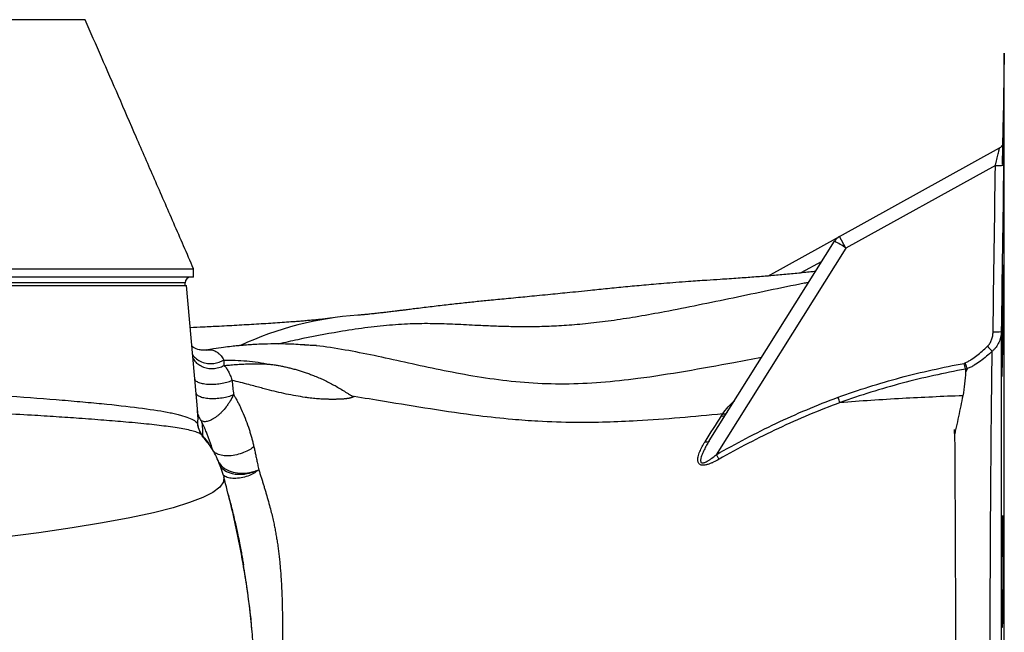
# Model space of a CAD drawing. Header units: millimetres. Extents: x 12 to 1901, y 10 to 2070.
# Tile 7 of 18: x 712 to 1063, y 427 to 646. Entities that reach past the tile are written whole.
import ezdxf

# ---------------------------------------------------------------- set-up
doc = ezdxf.new("R2010")
doc.units = ezdxf.units.MM

msp = doc.modelspace()

# ---------------------------------------------------------------- linework, layer by layer
at = {"color": 7, "linetype": 'Continuous', "lineweight": 25}
for p, q in [((1063.21, 634.21), (1062.64, 601.47)), ((1063.03, 602.87), (1063.05, 602.88)), ((1004.39, 568.7), (1061.5, 600.3)), ((1060.05, 594.08), (1006.69, 564.55)), ((957.88, 495.67), (1002.58, 566.98)), ((978.83, 554.55), (1004.39, 568.7)), ((1006.69, 564.55), (1004.39, 568.7)), ((1006.69, 564.55), (960.39, 490.69)), ((773.76, 554.16), (773.76, 557.16)), ((773.76, 554.16), (178.76, 554.16)), ((770.76, 551.16), (770.76, 552.16)), ((284.7, 551.16), (771.26, 551.16)), ((775.23, 505.8), (771.26, 551.16)), ((1050.02, 521.44), (1049.4, 520.14)), ((776.88, 497.56), (775.96, 499.25)), ((776.91, 497.47), (776.8, 497.56))]:
    msp.add_line(p, q, dxfattribs=at)
at = {"color": 8, "linetype": 'Continuous', "lineweight": 25}
for p, q in [((1063.21, 397.16), (1063.21, 634.21)), ((1063.01, 602.62), (1063.03, 602.87)), ((998.07, 559.79), (990.56, 555.63)), ((770.76, 552.16), (181.76, 552.16))]:
    msp.add_line(p, q, dxfattribs=at)
at = {"color": 7, "linetype": 'Continuous', "lineweight": 25, "flags": 128}
for points in [[(776.91, 497.62), (776.9, 497.61), (776.89, 497.6), (776.88, 497.59), (776.88, 497.58), (776.88, 497.57), (776.87, 497.57), (776.87, 497.56), (776.88, 497.56)], [(961.35, 489.04), (961.25, 489.22), (961.14, 489.4), (961.02, 489.6), (960.9, 489.8), (960.78, 490.02), (960.65, 490.24), (960.52, 490.46), (960.39, 490.69)]]:
    msp.add_lwpolyline(points, dxfattribs=at)
at = {"color": 8, "linetype": 'Continuous', "lineweight": 25, "flags": 128}
msp.add_lwpolyline([(784.48, 482.96), (784.55, 482.82), (784.4, 480.94), (783.11, 479.08), (780.66, 477.23), (777.07, 475.39), (772.34, 473.56), (766.46, 471.75), (759.46, 469.96), (750.95, 468.12), (741.26, 466.3), (730.43, 464.51), (718.48, 462.76), (705.46, 461.04)], dxfattribs=at)
at = {"color": 7, "linetype": 'Continuous', "lineweight": 25}
for centre, radius, start, end in [((1060.05, 602.92), 3, 298.9568, 322.993), ((1060.03, 602.91), 3, 298.9568, 321.0054), ((1061, 610.42), 16.37, 266.6605, 276.9129), ((1006.81, 564.33), 5, 118.9568, 147.9229), ((981.1, 525.9), 46.36, 56.4938, 62.3952), ((772.76, 552.16), 2, 90, 180), ((840.94, 420.67), 120.18, 94.0834, 114.8244), ((1060.12, 551), 16.45, 266.7839, 276.9851), ((1148.54, 616.99), 126.56, 223.7825, 224.8862), ((962.58, 506.02), 1.53, 256.0979, 319.9568), ((777.43, 497.61), 0.466, 188.6076, 220.2237), ((956.87, 496.66), 1.41, 249.3553, 315.5505)]:
    msp.add_arc(centre, radius, start, end, dxfattribs=at)
at = {"color": 8, "linetype": 'Continuous', "lineweight": 25}
for centre, start, end in [((1060.03, 602.91), 321.0056, 359.0937), ((1060.05, 602.92), 322.9932, 359.0979)]:
    msp.add_arc(centre, 3, start, end, dxfattribs=at)
at = {"color": 7, "linetype": 'Continuous', "lineweight": 25}
for points, knots in [([(735, 646.16), (735.01, 646.16), (735.03, 646.16), (734.55, 646.16), (734.3, 646.16), (733.96, 646.16), (734.08, 646.16), (733.59, 646.16), (732.75, 646.16), (731.43, 646.16), (729.61, 646.16), (727.38, 646.16), (718.52, 646.16), (680.78, 646.16), (622.1, 646.16), (558.67, 646.16), (518.97, 646.16), (499.09, 646.16), (489.83, 646.16), (485.58, 646.16), (482.63, 646.16), (479.08, 646.16), (475.12, 646.16), (471.95, 646.16), (469.06, 646.16), (465.71, 646.16), (459.88, 646.16), (428.99, 646.16), (380.09, 646.16), (315, 646.16), (269.89, 646.16), (242.09, 646.16), (232.74, 646.16), (228, 646.16), (224.85, 646.16), (222.49, 646.16), (220.76, 646.16), (219.5, 646.16), (218.73, 646.16), (218.57, 646.16), (218.54, 646.16), (218.4, 646.16), (217.88, 646.16), (217.38, 646.16), (217.5, 646.16), (217.52, 646.16)], [0, 0, 0, 0, 0.053383, 0.115576, 0.139744, 0.151828, 0.157871, 0.160931, 0.164059, 0.16754, 0.171122, 0.174603, 0.178185, 0.206886, 0.321692, 0.40976, 0.453793, 0.475814, 0.486826, 0.489579, 0.492336, 0.498021, 0.501787, 0.505681, 0.508817, 0.512022, 0.518499, 0.531457, 0.631534, 0.708594, 0.785659, 0.808671, 0.81795, 0.822589, 0.827247, 0.83073, 0.834314, 0.837798, 0.841382, 0.844862, 0.848365, 0.855372, 0.869388, 0.980363, 1, 1, 1, 1]), ([(773.76, 557.16), (771.4, 562.58), (766.79, 573.19), (759.94, 588.91), (753.35, 604.06), (747.03, 618.63), (740.94, 632.64), (737, 641.7), (735.07, 646.16)], [0, 0, 0, 0, 0.183897, 0.360185, 0.529348, 0.691952, 0.848621, 1, 1, 1, 1]), ([(1062.56, 594.46), (1062.57, 594.58), (1062.59, 595.82), (1062.63, 598.06), (1062.68, 601.08), (1062.74, 603.77), (1062.78, 606.1), (1062.83, 607.96), (1062.86, 609.34), (1062.89, 610.17), (1062.9, 610.44), (1062.91, 610.14), (1062.91, 609.28), (1062.91, 607.88), (1062.89, 605.97), (1062.87, 603.96), (1062.85, 602.46), (1062.84, 601.88)], [0, 0, 0, 0, 0.007917, 0.080742, 0.153566, 0.22639, 0.299214, 0.372031, 0.444848, 0.517656, 0.590463, 0.663262, 0.736061, 0.808856, 0.88165, 0.954446, 1, 1, 1, 1]), ([(1063.01, 602.58), (1063.01, 602.6), (1063.01, 602.66), (1063.01, 602.66), (1063, 602.56), (1062.99, 602.43), (1062.93, 602.11), (1062.76, 601.58), (1062.49, 601.22), (1062.36, 601.03)], [0, 0, 0, 0, 0.103331, 0.307683, 0.378392, 0.439524, 0.523343, 0.758876, 1, 1, 1, 1]), ([(1062.83, 601.2), (1062.83, 601.09), (1062.82, 600.09), (1062.79, 597.87), (1062.75, 595.57), (1062.73, 594.26), (1062.73, 594.07)], [0, 0, 0, 0, 0.05348, 0.488832, 0.924185, 1, 1, 1, 1]), ([(1063.05, 601.29), (1063.05, 600.71), (1063.04, 599.48), (1063.01, 596.96), (1062.99, 595.09), (1062.97, 594.17)], [0, 0, 0, 0, 0.309755, 0.659494, 1, 1, 1, 1]), ([(1060.05, 594.08), (1060.14, 594.44), (1060.22, 594.8), (1060.39, 595.52), (1060.48, 595.87), (1060.64, 596.56), (1060.72, 596.9), (1060.88, 597.56), (1060.95, 597.88), (1061.09, 598.48), (1061.16, 598.76), (1061.25, 599.14), (1061.28, 599.26), (1061.33, 599.49), (1061.35, 599.6), (1061.4, 599.79), (1061.41, 599.87), (1061.45, 600.03), (1061.46, 600.09), (1061.48, 600.2), (1061.49, 600.23), (1061.5, 600.29), (1061.5, 600.3), (1061.5, 600.3)], [0, 0, 0, 0, 0.125, 0.125, 0.25, 0.25, 0.375, 0.375, 0.5, 0.5, 0.625, 0.625, 0.6875, 0.6875, 0.75, 0.75, 0.8125, 0.8125, 0.875, 0.875, 0.9375, 0.9375, 1, 1, 1, 1]), ([(1062.83, 594.09), (1062.84, 594.77), (1062.86, 596.13), (1062.9, 598), (1062.93, 599.55), (1062.95, 600.62), (1062.96, 600.96), (1062.96, 601.01)], [0, 0, 0, 0, 0.259842, 0.519541, 0.741057, 0.962357, 1, 1, 1, 1]), ([(178.89, 557.16), (178.9, 557.16), (178.93, 557.16), (180.45, 557.16), (183.21, 557.16), (187.28, 557.16), (192.57, 557.16), (199.07, 557.16), (206.75, 557.16), (215.58, 557.16), (225.53, 557.16), (236.55, 557.16), (248.59, 557.16), (261.6, 557.16), (275.53, 557.16), (290.31, 557.16), (305.89, 557.16), (322.2, 557.16), (339.16, 557.16), (356.71, 557.16), (374.77, 557.16), (393.26, 557.16), (412.11, 557.16), (431.23, 557.16), (450.54, 557.16), (469.96, 557.16), (489.41, 557.16), (508.8, 557.16), (528.06, 557.16), (547.09, 557.16), (565.82, 557.16), (584.17, 557.16), (602.06, 557.16), (619.41, 557.16), (636.15, 557.16), (652.21, 557.16), (667.51, 557.16), (682, 557.16), (695.61, 557.16), (708.29, 557.16), (719.98, 557.16), (730.62, 557.16), (740.18, 557.16), (748.61, 557.16), (755.88, 557.16), (761.96, 557.16), (766.81, 557.16), (770.45, 557.16), (772.74, 557.16), (773.8, 557.16), (773.66, 557.16), (773.62, 557.16)], [0, 0, 0, 0, 0.014868, 0.035673, 0.056478, 0.077282, 0.098087, 0.118892, 0.139696, 0.160501, 0.181306, 0.20211, 0.222915, 0.24372, 0.264524, 0.285329, 0.306134, 0.326938, 0.347743, 0.368548, 0.389352, 0.410157, 0.430962, 0.451766, 0.472571, 0.493376, 0.51418, 0.534985, 0.55579, 0.576594, 0.597399, 0.618204, 0.639008, 0.659813, 0.680618, 0.701422, 0.722227, 0.743032, 0.763836, 0.784641, 0.805446, 0.82625, 0.847055, 0.867859, 0.888664, 0.909469, 0.930273, 0.951078, 0.971883, 0.992687, 1, 1, 1, 1]), ([(995.81, 556.18), (995.47, 556.15), (993.48, 555.93), (989.7, 555.54), (984.52, 555.04), (979.15, 554.57), (973.84, 554.15), (967.91, 553.73), (962.29, 553.35), (956.54, 552.97), (949.57, 552.49), (942.06, 551.92), (934.63, 551.27), (927.89, 550.64), (921.55, 550), (915.97, 549.43), (911.18, 548.94), (907.3, 548.55), (903.69, 548.18), (900.09, 547.83), (896.45, 547.47), (892.96, 547.13), (889.58, 546.81), (885.33, 546.4), (880.42, 545.93), (874.94, 545.38), (869.81, 544.83), (865.43, 544.35), (861.77, 543.92), (858.94, 543.59), (856.14, 543.25), (853.49, 542.92), (851.18, 542.64), (849.31, 542.41), (847.72, 542.21), (846.05, 542), (844.23, 541.78), (842.49, 541.57), (841.1, 541.41), (839.98, 541.28), (838.95, 541.16), (837.8, 541.04), (836.78, 540.93), (835.97, 540.85), (835.39, 540.79), (834.87, 540.74), (834.4, 540.7), (833.88, 540.65), (833.19, 540.6), (832.7, 540.56), (832.41, 540.54)], [0, 0, 0, 0, 0.004665, 0.027592, 0.052757, 0.077594, 0.10351, 0.129524, 0.159468, 0.182089, 0.211499, 0.25223, 0.286203, 0.317579, 0.34966, 0.381321, 0.40476, 0.427217, 0.4462, 0.466941, 0.490595, 0.511886, 0.530923, 0.55308, 0.590245, 0.620835, 0.652476, 0.687992, 0.706802, 0.725926, 0.745358, 0.764627, 0.781426, 0.795212, 0.806872, 0.821433, 0.840076, 0.856952, 0.870516, 0.880753, 0.89203, 0.906957, 0.922485, 0.932488, 0.942019, 0.950691, 0.958481, 0.967471, 0.981326, 1, 1, 1, 1]), ([(1062.22, 524.44), (1062.22, 525.37), (1062.22, 526.38), (1062.23, 528.01), (1062.23, 528.57), (1062.24, 529.73), (1062.24, 530.33), (1062.25, 532.14), (1062.27, 533.39), (1062.29, 535.31), (1062.29, 535.96), (1062.31, 537.28), (1062.32, 537.93), (1062.34, 539.89), (1062.36, 541.19), (1062.39, 543.12), (1062.4, 543.76), (1062.42, 545.02), (1062.45, 546.24), (1062.47, 547.42), (1062.48, 548.29), (1062.49, 548.57), (1062.5, 549.14), (1062.51, 549.42), (1062.54, 550.79), (1062.56, 551.79), (1062.59, 553.18), (1062.6, 553.62), (1062.63, 554.45), (1062.64, 554.85), (1062.67, 555.94), (1062.69, 556.55), (1062.72, 557.3), (1062.73, 557.53), (1062.75, 557.91), (1062.76, 558.07), (1062.79, 558.45), (1062.8, 558.58), (1062.83, 558.58), (1062.83, 558.55), (1062.85, 558.42), (1062.85, 558.33), (1062.87, 558.07), (1062.87, 557.91), (1062.88, 557.53), (1062.89, 557.31), (1062.9, 556.56), (1062.9, 555.95), (1062.91, 554.86), (1062.91, 554.47), (1062.91, 553.63), (1062.91, 553.19), (1062.91, 551.81), (1062.91, 550.8), (1062.91, 549.16), (1062.9, 548.59), (1062.9, 547.44), (1062.89, 546.26), (1062.88, 545.03), (1062.87, 543.78), (1062.87, 543.14), (1062.85, 541.2), (1062.83, 539.9), (1062.81, 537.95), (1062.8, 537.29), (1062.79, 536.31), (1062.79, 535.98), (1062.78, 535.33), (1062.77, 535.01), (1062.75, 533.4), (1062.73, 532.16), (1062.7, 530.34), (1062.69, 529.74), (1062.67, 528.58), (1062.66, 528.02), (1062.63, 526.4), (1062.61, 525.39), (1062.57, 523.99), (1062.56, 523.54), (1062.54, 522.71), (1062.53, 522.33), (1062.5, 521.6), (1062.49, 521.26), (1062.47, 520.64), (1062.46, 520.36), (1062.42, 519.61), (1062.4, 519.23), (1062.37, 518.84), (1062.36, 518.74), (1062.34, 518.61), (1062.34, 518.58), (1062.31, 518.58), (1062.29, 518.71), (1062.27, 519.09), (1062.27, 519.25), (1062.26, 519.63), (1062.25, 519.85), (1062.24, 520.34), (1062.24, 520.62), (1062.23, 521.24), (1062.23, 521.57), (1062.22, 522.67), (1062.22, 523.5), (1062.22, 524.44)], [0, 0, 0, 0, 0.03125, 0.03125, 0.046875, 0.046875, 0.0625, 0.0625, 0.09375, 0.09375, 0.109375, 0.109375, 0.125, 0.125, 0.15625, 0.15625, 0.171875, 0.171875, 0.1875, 0.203125, 0.203125, 0.210938, 0.210938, 0.21875, 0.21875, 0.25, 0.25, 0.265625, 0.265625, 0.28125, 0.28125, 0.3125, 0.3125, 0.328125, 0.328125, 0.34375, 0.34375, 0.375, 0.375, 0.390625, 0.390625, 0.40625, 0.40625, 0.421875, 0.421875, 0.4375, 0.4375, 0.46875, 0.46875, 0.484375, 0.484375, 0.5, 0.5, 0.53125, 0.53125, 0.546875, 0.546875, 0.5625, 0.578125, 0.578125, 0.59375, 0.59375, 0.625, 0.625, 0.640625, 0.640625, 0.648437, 0.648437, 0.65625, 0.65625, 0.6875, 0.6875, 0.703125, 0.703125, 0.71875, 0.71875, 0.75, 0.75, 0.765625, 0.765625, 0.78125, 0.78125, 0.796875, 0.796875, 0.8125, 0.8125, 0.84375, 0.84375, 0.859375, 0.859375, 0.875, 0.875, 0.90625, 0.90625, 0.921875, 0.921875, 0.9375, 0.9375, 0.953125, 0.953125, 0.96875, 0.96875, 1, 1, 1, 1]), ([(993.34, 552.24), (992.83, 552.14), (988.05, 551.23), (979.08, 549.34), (966.47, 546.71), (954.1, 544.13), (942.84, 541.89), (932.79, 540.07), (923.95, 538.66), (915.58, 537.6), (907.79, 536.9), (900.59, 536.51), (893.92, 536.36), (887.7, 536.4), (881.82, 536.57), (875.21, 536.86), (868.06, 537.24), (860.27, 537.54), (852.25, 537.54), (843.79, 537.03), (834.92, 536.04), (824.02, 534.38), (813.67, 532.43), (806.39, 530.77), (804.11, 530.25)], [0, 0, 0, 0, 0.006163, 0.057526, 0.108535, 0.158475, 0.206756, 0.243941, 0.279821, 0.314618, 0.348829, 0.383064, 0.417173, 0.452035, 0.487764, 0.524356, 0.581206, 0.639078, 0.697042, 0.754621, 0.811871, 0.869005, 0.958913, 1, 1, 1, 1]), ([(823.27, 539.55), (822.74, 539.47), (821.72, 539.33), (819.9, 539.12), (818, 538.92), (816.06, 538.74), (814.08, 538.56), (812.06, 538.39), (808.82, 538.14), (803.96, 537.79), (797.22, 537.36), (790.22, 536.95), (783.53, 536.59), (777.67, 536.29), (774.14, 536.12), (772.58, 536.05)], [0, 0, 0, 0, 0.0833499, 0.1577424, 0.2232663, 0.2801449, 0.3286353, 0.3717615, 0.4139499, 0.5330944, 0.6464122, 0.7550778, 0.8591354, 0.9376965, 1, 1, 1, 1]), ([(1057.17, 529.42), (1057.34, 529.58), (1057.5, 529.76), (1057.8, 530.13), (1057.94, 530.33), (1058.32, 530.93), (1058.52, 531.35), (1058.77, 532.02), (1058.85, 532.25), (1058.97, 532.71), (1059.02, 532.94), (1059.15, 533.63), (1059.19, 534.1), (1059.2, 534.58)], [0, 0, 0, 0, 0.125, 0.125, 0.25, 0.25, 0.5, 0.5, 0.625, 0.625, 0.75, 0.75, 1, 1, 1, 1]), ([(1062.12, 534.68), (1062.11, 534.01), (1062.04, 533.35), (1061.83, 532.39), (1061.74, 532.07), (1061.53, 531.44), (1061.41, 531.13), (1061, 530.22), (1060.66, 529.65), (1060.06, 528.85), (1059.84, 528.6), (1059.38, 528.11), (1059.13, 527.89), (1058.87, 527.67)], [0, 0, 0, 0, 0.25, 0.25, 0.375, 0.375, 0.5, 0.5, 0.75, 0.75, 0.875, 0.875, 1, 1, 1, 1]), ([(1062.12, 534.68), (1062.13, 530.64), (1062.13, 526.32), (1062.13, 517.13), (1062.13, 512.26), (1062.13, 505.82), (1062.13, 504.51), (1062.13, 501.87), (1062.13, 500.54), (1062.13, 496.52), (1062.13, 493.79), (1062.13, 485.46), (1062.13, 479.73), (1062.13, 467.91), (1062.13, 461.81), (1062.14, 453.96), (1062.14, 452.38), (1062.14, 449.22), (1062.14, 447.63), (1062.14, 442.86), (1062.14, 439.67), (1062.14, 430.03), (1062.14, 423.55), (1062.14, 410.45), (1062.14, 403.84), (1062.14, 397.16)], [0, 0, 0, 0, 0.125, 0.125, 0.25, 0.25, 0.28125, 0.28125, 0.3125, 0.3125, 0.375, 0.375, 0.5, 0.5, 0.625, 0.625, 0.65625, 0.65625, 0.6875, 0.6875, 0.75, 0.75, 0.875, 0.875, 1, 1, 1, 1]), ([(778.41, 528.11), (777.97, 528.06), (777.14, 527.97), (775.51, 528.18), (774.12, 528.74), (773.36, 529.3), (773.16, 529.45)], [0, 0, 0, 0, 0.249648, 0.48022, 0.861031, 1, 1, 1, 1]), ([(814.22, 529.86), (812.12, 529.99), (808.19, 530.25), (802.72, 530.3), (798.4, 530.21), (795.14, 530.05), (792.82, 529.89), (791, 529.75), (789.25, 529.58), (787.12, 529.36), (784.23, 529.01), (781.19, 528.58), (779.11, 528.22), (778.22, 528.06)], [0, 0, 0, 0, 0.16962, 0.318092, 0.443581, 0.521742, 0.585713, 0.63516, 0.672639, 0.735146, 0.817958, 0.921375, 1, 1, 1, 1]), ([(976.51, 525.38), (973.22, 524.78), (964.12, 523.12), (949.42, 520.39), (933.61, 517.92), (919.22, 516.37), (906.21, 515.75), (893.39, 516.19), (880.96, 517.54), (868.96, 519.52), (857.39, 521.89), (846.24, 524.36), (835.56, 526.72), (825.27, 528.6), (817.84, 529.72), (813.93, 529.84), (813.41, 529.86)], [0, 0, 0, 0, 0.053994, 0.1495751, 0.2443895, 0.3183078, 0.3918531, 0.4653542, 0.5389476, 0.612844, 0.687161, 0.7619102, 0.8370727, 0.9125892, 0.988427, 1, 1, 1, 1]), ([(817.57, 529.67), (817.59, 529.67), (817.63, 529.67), (817.55, 529.67), (817.44, 529.67), (817.28, 529.67), (816.97, 529.67), (816.54, 529.69), (815.97, 529.72), (815.57, 529.75), (815.36, 529.77)], [0, 0, 0, 0, 0.048897, 0.147265, 0.244854, 0.342884, 0.446044, 0.590643, 0.77577, 1, 1, 1, 1]), ([(1049.19, 523.48), (1049.57, 523.65), (1049.95, 523.84), (1050.69, 524.24), (1051.05, 524.46), (1052.1, 525.13), (1052.77, 525.62), (1054.73, 527.15), (1055.97, 528.26), (1057.17, 529.42)], [0, 0, 0, 0, 0.125, 0.125, 0.25, 0.25, 0.5, 0.5, 1, 1, 1, 1]), ([(1058.87, 527.67), (1058.21, 527.05), (1057.54, 526.44), (1056.16, 525.26), (1055.45, 524.7), (1053.99, 523.61), (1053.24, 523.1), (1052.07, 522.41), (1051.67, 522.19), (1050.86, 521.79), (1050.44, 521.6), (1050.02, 521.44)], [0, 0, 0, 0, 0.25, 0.25, 0.5, 0.5, 0.75, 0.75, 0.875, 0.875, 1, 1, 1, 1]), ([(1058.14, 397.16), (1058.14, 403.44), (1058.14, 409.66), (1058.16, 421.99), (1058.17, 428.1), (1058.2, 440.2), (1058.22, 446.19), (1058.26, 455.09), (1058.27, 458.02), (1058.31, 463.79), (1058.32, 466.63), (1058.37, 475.03), (1058.41, 480.47), (1058.49, 491.01), (1058.53, 496.12), (1058.59, 502.29), (1058.6, 503.51), (1058.63, 505.91), (1058.64, 507.1), (1058.68, 510.62), (1058.7, 512.9), (1058.78, 519.55), (1058.83, 523.74), (1058.87, 527.67)], [0, 0, 0, 0, 0.125, 0.125, 0.25, 0.25, 0.375, 0.375, 0.4375, 0.4375, 0.5, 0.5, 0.625, 0.625, 0.75, 0.75, 0.78125, 0.78125, 0.8125, 0.8125, 0.875, 0.875, 1, 1, 1, 1]), ([(784.57, 524.53), (787.27, 524.54), (789.99, 524.43), (794.09, 524.07), (795.46, 523.91), (798.2, 523.52), (799.58, 523.29), (800.96, 523.03)], [0, 0, 0, 0, 0.5, 0.5, 0.75, 0.75, 1, 1, 1, 1]), ([(784.61, 522.56), (784.91, 522.59), (785.55, 522.65), (786.56, 522.74), (788.08, 522.87), (790.01, 523.01), (792.25, 523.13), (794.24, 523.19), (796.03, 523.2), (797.41, 523.19), (798.49, 523.16), (799.22, 523.13), (799.83, 523.1), (800.31, 523.08), (800.68, 523.05), (800.88, 523.03), (800.96, 523.03)], [0, 0, 0, 0, 0.056073, 0.117989, 0.185754, 0.334004, 0.470411, 0.595005, 0.697015, 0.797894, 0.849932, 0.894754, 0.932257, 0.962345, 0.984936, 1, 1, 1, 1]), ([(784.61, 522.56), (784.64, 522.53), (784.68, 522.5), (784.75, 522.44), (784.85, 522.34), (784.95, 522.24), (785.16, 522.02), (785.29, 521.86), (785.67, 521.35), (785.92, 520.95), (786.39, 520.05), (786.62, 519.55), (786.95, 518.73), (787.06, 518.44), (787.22, 518), (787.28, 517.85), (787.36, 517.62), (787.38, 517.54), (787.43, 517.39), (787.46, 517.31), (787.49, 517.23)], [0, 0, 0, 0, 0.03125, 0.03125, 0.0625, 0.125, 0.125, 0.25, 0.25, 0.5, 0.5, 0.75, 0.75, 0.875, 0.875, 0.9375, 0.9375, 0.96875, 0.96875, 1, 1, 1, 1]), ([(800.96, 523.03), (801.21, 522.99), (801.72, 522.93), (802.48, 522.82), (803.24, 522.7), (804, 522.58), (804.75, 522.44), (805.51, 522.29), (806.26, 522.13), (807.01, 521.97), (807.75, 521.79), (808.5, 521.6), (809.24, 521.41), (809.98, 521.21), (810.72, 520.99), (811.46, 520.77), (812.19, 520.54), (812.92, 520.31), (813.65, 520.06), (814.38, 519.81), (815.1, 519.54), (815.82, 519.28), (816.96, 518.84), (818.44, 518.24), (820.29, 517.42), (822.07, 516.55), (823.82, 515.62), (825.58, 514.61), (827.05, 513.71), (828.25, 512.96), (829.01, 512.48), (829.6, 512.11), (829.99, 511.89), (830.28, 511.73), (830.5, 511.62), (830.69, 511.55), (830.87, 511.5), (830.99, 511.47), (831.05, 511.46)], [0, 0, 0, 0, 0.023626, 0.047273, 0.070941, 0.09463, 0.11834, 0.142071, 0.165821, 0.189592, 0.213381, 0.237189, 0.261014, 0.284855, 0.30871, 0.332579, 0.356459, 0.380349, 0.404247, 0.428151, 0.452059, 0.475969, 0.49988, 0.565611, 0.624984, 0.688653, 0.749993, 0.809528, 0.874956, 0.907084, 0.937457, 0.955267, 0.968717, 0.977453, 0.984354, 0.989896, 0.995103, 1, 1, 1, 1]), ([(1003.87, 511.2), (1007.51, 512.55), (1011.19, 513.8), (1018.6, 516.14), (1022.34, 517.22), (1033.61, 520.23), (1041.19, 521.92), (1048.84, 523.34)], [0, 0, 0, 0, 0.25, 0.25, 0.5, 0.5, 1, 1, 1, 1]), ([(1049.39, 521.27), (1041.77, 519.87), (1034.21, 518.21), (1022.98, 515.24), (1019.26, 514.17), (1011.87, 511.87), (1008.2, 510.63), (1004.56, 509.29)], [0, 0, 0, 0, 0.5, 0.5, 0.75, 0.75, 1, 1, 1, 1]), ([(1049.39, 521.27), (1049.36, 521.4), (1049.32, 521.55), (1049.24, 521.86), (1049.19, 522.03), (1049.1, 522.38), (1049.05, 522.57), (1048.95, 522.95), (1048.89, 523.15), (1048.84, 523.34)], [0, 0, 0, 0, 0.25, 0.25, 0.5, 0.5, 0.75, 0.75, 1, 1, 1, 1]), ([(1050.02, 521.46), (1049.97, 521.59), (1049.92, 521.72), (1049.79, 522.02), (1049.73, 522.19), (1049.58, 522.53), (1049.51, 522.71), (1049.35, 523.09), (1049.27, 523.29), (1049.19, 523.48)], [0, 0, 0, 0, 0.25, 0.25, 0.5, 0.5, 0.75, 0.75, 1, 1, 1, 1]), ([(1050.02, 521.44), (1050.02, 521.44), (1050.03, 521.45), (1050.03, 521.45), (1050.03, 521.46), (1050.03, 521.46), (1050.02, 521.46)], [0, 0, 0, 0, 0.00002112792, 0.00002112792, 0.00002112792, 0.00003773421, 0.00003773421, 0.00003773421, 0.00003773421]), ([(425.6, 517.46), (436.08, 517.46), (446.61, 517.45), (462.48, 517.42), (467.78, 517.4), (475.75, 517.37), (478.41, 517.36), (483.72, 517.34), (486.36, 517.32), (499.56, 517.26), (510.02, 517.18), (530.77, 517), (541.05, 516.89), (556.33, 516.68), (561.4, 516.61), (568.98, 516.49), (571.49, 516.45), (576.52, 516.36), (579.02, 516.32), (591.41, 516.09), (601.06, 515.88), (619.81, 515.41), (628.92, 515.15), (642.19, 514.73), (646.54, 514.58), (652.98, 514.35), (655.1, 514.27), (658.27, 514.15), (659.32, 514.11), (661.41, 514.02), (662.45, 513.98), (671.78, 513.6), (679.64, 513.24), (694.54, 512.47), (701.58, 512.05), (714.84, 511.16), (721.06, 510.69), (728.31, 510.09), (729.73, 509.97), (732.51, 509.72), (733.87, 509.6), (737.85, 509.24), (740.37, 509), (747.54, 508.27), (751.82, 507.78), (759.35, 506.78), (762.61, 506.26), (766.03, 505.57), (766.69, 505.43), (767.93, 505.14), (768.51, 505), (770.17, 504.55), (771.13, 504.23), (773.62, 503.25), (774.72, 502.53), (775.28, 501.71)], [0, 0, 0, 0, 0.0625, 0.0625, 0.09375, 0.09375, 0.109375, 0.109375, 0.125, 0.125, 0.1875, 0.1875, 0.25, 0.25, 0.28125, 0.28125, 0.296875, 0.296875, 0.3125, 0.3125, 0.375, 0.375, 0.4375, 0.4375, 0.46875, 0.46875, 0.484375, 0.484375, 0.492187, 0.492187, 0.5, 0.5, 0.5625, 0.5625, 0.625, 0.625, 0.6875, 0.6875, 0.703125, 0.703125, 0.71875, 0.71875, 0.75, 0.75, 0.8125, 0.8125, 0.875, 0.875, 0.890625, 0.890625, 0.90625, 0.90625, 0.9375, 0.9375, 1, 1, 1, 1]), ([(787.49, 517.23), (787.58, 516.39), (787.67, 515.54), (787.85, 513.85), (787.95, 513.01), (788.04, 512.16)], [0, 0, 0, 0, 0.5, 0.5, 1, 1, 1, 1]), ([(831.05, 511.46), (831.01, 511.44), (830.95, 511.4), (830.84, 511.34), (830.72, 511.28), (830.6, 511.23), (830.47, 511.18), (830.33, 511.12), (830.19, 511.08), (830.04, 511.03), (829.88, 510.98), (829.71, 510.94), (829.53, 510.9), (829.35, 510.86), (829.15, 510.82), (828.95, 510.79), (828.75, 510.75), (828.53, 510.72), (828.31, 510.69), (828.08, 510.67), (827.84, 510.64), (827.6, 510.62), (827.34, 510.59), (827.08, 510.57), (826.82, 510.56), (826.54, 510.54), (826.26, 510.52), (825.97, 510.51), (825.67, 510.5), (825.37, 510.49), (825.06, 510.48), (824.74, 510.48), (824.41, 510.47), (824.08, 510.47), (823.74, 510.47), (823.39, 510.47), (823.04, 510.47), (822.68, 510.47), (822.31, 510.47), (821.93, 510.48), (821.55, 510.49), (820.97, 510.5), (820.18, 510.53), (819.17, 510.58), (818.13, 510.66), (817.06, 510.76), (815.96, 510.88), (814.81, 511.02), (812.89, 511.28), (810.21, 511.71), (806.8, 512.37), (803.38, 513.13), (800.44, 513.87), (797.93, 514.55), (795.76, 515.14), (793.25, 515.81), (790.47, 516.53), (788.48, 517), (787.49, 517.23)], [0, 0, 0, 0, 0.002026, 0.004174, 0.006451, 0.008864, 0.011417, 0.014114, 0.01696, 0.019956, 0.023105, 0.026411, 0.029873, 0.033495, 0.037278, 0.041222, 0.04533, 0.049601, 0.054037, 0.058639, 0.063407, 0.068343, 0.073445, 0.078716, 0.084154, 0.089762, 0.095539, 0.101485, 0.107602, 0.113888, 0.120345, 0.126972, 0.13377, 0.140739, 0.14788, 0.155191, 0.162675, 0.17033, 0.178156, 0.186155, 0.194326, 0.202669, 0.223733, 0.245735, 0.268682, 0.292577, 0.317424, 0.343224, 0.369978, 0.448325, 0.528086, 0.609329, 0.692114, 0.740367, 0.793563, 0.851706, 0.926123, 1, 1, 1, 1]), ([(1049.4, 520.14), (1049.32, 518.81), (1049.2, 517.45), (1048.87, 514.66), (1048.67, 513.23), (1048.4, 511.77)], [0, 0, 0, 0, 0.5, 0.5, 1, 1, 1, 1]), ([(788.04, 512.16), (787.69, 511.39), (787.29, 510.64), (786.63, 509.55), (786.4, 509.19), (785.92, 508.49), (785.68, 508.15), (784.92, 507.16), (784.4, 506.55), (783.58, 505.71), (783.3, 505.44), (782.74, 504.93), (782.46, 504.69), (781.9, 504.25), (781.62, 504.04), (781.06, 503.66), (780.78, 503.49), (779.96, 503.03), (779.44, 502.81), (778.45, 502.52), (777.97, 502.46), (777.15, 502.53), (776.8, 502.66), (776.52, 502.88)], [0, 0, 0, 0, 0.125, 0.125, 0.1875, 0.1875, 0.25, 0.25, 0.375, 0.375, 0.4375, 0.4375, 0.5, 0.5, 0.5625, 0.5625, 0.625, 0.625, 0.75, 0.75, 0.875, 0.875, 1, 1, 1, 1]), ([(788.04, 512.16), (788.15, 511.98), (788.37, 511.62), (788.69, 511.08), (789, 510.52), (789.32, 509.95), (789.62, 509.37), (789.93, 508.78), (790.22, 508.18), (790.52, 507.57), (791.19, 506.13), (792.18, 503.8), (793.14, 501.15), (793.8, 499.1), (794.22, 497.71), (794.6, 496.31), (794.96, 494.92), (795.18, 493.98), (795.29, 493.51)], [0, 0, 0, 0, 0.033068, 0.066337, 0.099814, 0.133502, 0.167409, 0.201537, 0.235893, 0.270481, 0.305304, 0.477966, 0.652187, 0.723232, 0.793514, 0.863055, 0.931876, 1, 1, 1, 1]), ([(962.69, 505.28), (952.42, 504.26), (934.95, 502.68), (913.02, 502.01), (898.16, 502.45), (886.55, 503.32), (867.82, 505.37), (848.75, 508.6), (834.58, 510.91), (831.05, 511.46)], [0.3087832, 0.3087832, 0.3087832, 0.3087832, 0.3821756, 0.4349737, 0.4666526, 0.4880574, 0.5165971, 0.5998378, 0.6283015, 0.6283015, 0.6283015, 0.6283015]), ([(960.39, 490.69), (963.87, 492.7), (967.39, 494.64), (974.49, 498.36), (978.07, 500.15), (985.32, 503.58), (988.97, 505.22), (996.36, 508.34), (1000.09, 509.81), (1003.87, 511.2)], [0, 0, 0, 0, 0.25, 0.25, 0.5, 0.5, 0.75, 0.75, 1, 1, 1, 1]), ([(1004.56, 509.29), (1004.47, 509.54), (1004.37, 509.83), (1004.22, 510.25), (1004.19, 510.33), (1004.12, 510.5), (1004.09, 510.59), (1004, 510.85), (1003.93, 511.03), (1003.87, 511.2)], [0, 0, 0, 0, 0.5, 0.5, 0.625, 0.625, 0.75, 0.75, 1, 1, 1, 1]), ([(1048.4, 511.77), (1041.14, 511.49), (1026.35, 510.81), (1011.88, 509.87), (1004.56, 509.29)], [0.11343584, 0.11343584, 0.11343584, 0.11343584, 0.1609204, 0.21092841, 0.21092841, 0.21092841, 0.21092841]), ([(1048.4, 511.77), (1047.92, 509.37), (1047.41, 506.91), (1046.6, 503.13), (1046.33, 501.85), (1045.9, 499.92), (1045.76, 499.27), (1045.59, 498.54), (1045.57, 498.46), (1045.54, 498.33), (1045.53, 498.29), (1045.51, 498.24), (1045.51, 498.23), (1045.5, 498.22), (1045.5, 498.21), (1045.49, 498.21), (1045.49, 498.2), (1045.49, 498.21), (1045.49, 498.21), (1045.48, 498.23), (1045.48, 498.25), (1045.47, 498.35), (1045.47, 498.43), (1045.47, 498.59), (1045.47, 498.67), (1045.46, 499.06), (1045.46, 499.38), (1045.46, 499.7)], [0, 0, 0, 0, 0.5, 0.5, 0.75, 0.75, 0.875, 0.875, 0.890625, 0.890625, 0.898438, 0.898438, 0.900391, 0.900391, 0.901367, 0.901367, 0.901855, 0.901855, 0.902344, 0.902344, 0.90625, 0.90625, 0.921875, 0.921875, 0.9375, 0.9375, 1, 1, 1, 1]), ([(776.52, 502.88), (776.13, 503.42), (775.82, 504), (775.36, 505.24), (775.21, 505.88), (775.16, 506.53)], [0, 0, 0, 0, 0.5, 0.5, 1, 1, 1, 1]), ([(1004.56, 509.29), (1000.82, 507.92), (997.12, 506.46), (989.78, 503.38), (986.14, 501.76), (978.93, 498.37), (975.36, 496.6), (968.3, 492.93), (964.8, 491.02), (961.35, 489.04)], [0, 0, 0, 0, 0.25, 0.25, 0.5, 0.5, 0.75, 0.75, 1, 1, 1, 1]), ([(1004.56, 509.29), (1004.56, 509.29), (1004.56, 509.29), (1004.56, 509.29), (1004.56, 509.29), (1004.56, 509.29), (1004.56, 509.29), (1004.56, 509.29), (1004.56, 509.29), (1004.56, 509.29), (1004.56, 509.29), (1004.56, 509.29), (1004.56, 509.29)], [0, 0, 0, 0, 0.000000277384, 0.000000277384, 0.000000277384, 0.000000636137, 0.000000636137, 0.000000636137, 0.000001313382, 0.000001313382, 0.000001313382, 0.000002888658, 0.000002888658, 0.000002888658, 0.000002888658]), ([(776.52, 502.88), (776.73, 501.84), (776.86, 500.84), (776.95, 499.5), (776.97, 499.08), (776.96, 498.3), (776.94, 497.94), (776.91, 497.62)], [0, 0, 0, 0, 0.5, 0.5, 0.75, 0.75, 1, 1, 1, 1]), ([(780.5, 492.65), (780.44, 492.85), (780.31, 493.26), (780.11, 493.88), (779.91, 494.5), (779.69, 495.13), (779.47, 495.77), (779.24, 496.41), (779, 497.06), (778.75, 497.7), (778.48, 498.4), (778.16, 499.17), (777.8, 500.03), (777.41, 500.94), (776.98, 501.9), (776.67, 502.55), (776.52, 502.88)], [0, 0, 0, 0, 0.054814, 0.110842, 0.168056, 0.226424, 0.285912, 0.346481, 0.408092, 0.470707, 0.534287, 0.612937, 0.699185, 0.792693, 0.893094, 1, 1, 1, 1]), ([(962.71, 505.28), (962.9, 505.25), (963.07, 505.24), (963.39, 505.25), (963.54, 505.27), (963.8, 505.35), (963.92, 505.41), (964.06, 505.53), (964.1, 505.57), (964.17, 505.66), (964.2, 505.71), (964.22, 505.76)], [0, 0, 0, 0, 0.25, 0.25, 0.5, 0.5, 0.75, 0.75, 0.875, 0.875, 1, 1, 1, 1]), ([(776.91, 497.62), (776.45, 498.21), (776.08, 498.86), (775.66, 499.9), (775.55, 500.26), (775.42, 500.8), (775.38, 500.98), (775.32, 501.34), (775.29, 501.53), (775.28, 501.71)], [0, 0, 0, 0, 0.5, 0.5, 0.75, 0.75, 0.875, 0.875, 1, 1, 1, 1]), ([(1045.46, 499.7), (1045.49, 495.05), (1045.52, 490.23), (1045.58, 480.23), (1045.61, 475.06), (1045.64, 469.69)], [0, 0, 0, 0, 0.5, 0.5, 1, 1, 1, 1]), ([(776.85, 497.61), (776.73, 497.73), (776.59, 497.86), (776.48, 498.06), (776.48, 498.08)], [0, 0, 0, 0, 0.92258, 1, 1, 1, 1]), ([(784.52, 482.96), (783.9, 484.85), (782.67, 488.63), (780.15, 493.42), (777.84, 496.25), (776.87, 497.43)], [0, 0, 0, 0, 0.3673985, 0.7352321, 1, 1, 1, 1]), ([(957.88, 495.67), (957.55, 495.14), (957.23, 494.6), (956.61, 493.52), (956.32, 492.98), (955.77, 491.87), (955.51, 491.32), (955.18, 490.47), (955.08, 490.19), (954.92, 489.63), (954.85, 489.35), (954.79, 488.92), (954.78, 488.78), (954.79, 488.51), (954.8, 488.37), (954.88, 488.13), (954.94, 488.01), (955.14, 487.85), (955.26, 487.79), (955.47, 487.77), (955.55, 487.77), (955.7, 487.78), (955.77, 487.79), (956, 487.84), (956.15, 487.88), (956.6, 488.05), (956.89, 488.2), (957.46, 488.52), (957.74, 488.7), (958.29, 489.07), (958.56, 489.26), (959.36, 489.85), (959.88, 490.26), (960.39, 490.69)], [0, 0, 0, 0, 0.125, 0.125, 0.25, 0.25, 0.375, 0.375, 0.4375, 0.4375, 0.5, 0.5, 0.53125, 0.53125, 0.5625, 0.5625, 0.59375, 0.59375, 0.625, 0.625, 0.640625, 0.640625, 0.65625, 0.65625, 0.6875, 0.6875, 0.75, 0.75, 0.8125, 0.8125, 0.875, 0.875, 1, 1, 1, 1]), ([(795.29, 493.51), (794.85, 493.16), (794.33, 492.8), (793.11, 492.09), (792.41, 491.74), (790.87, 491.13), (790.03, 490.86), (788.29, 490.46), (787.4, 490.33), (785.69, 490.23), (784.87, 490.26), (783.43, 490.48), (782.81, 490.66), (781.78, 491.12), (781.38, 491.4), (780.8, 492), (780.61, 492.33), (780.5, 492.65)], [0, 0, 0, 0, 0.125, 0.125, 0.25, 0.25, 0.375, 0.375, 0.5, 0.5, 0.625, 0.625, 0.75, 0.75, 0.875, 0.875, 1, 1, 1, 1]), ([(795.29, 493.51), (795.4, 493.02), (795.62, 492.01), (795.96, 490.45), (796.31, 488.8), (796.67, 487.08), (796.91, 485.9), (797.04, 485.3)], [0, 0, 0, 0, 0.180574, 0.370817, 0.570772, 0.780484, 1, 1, 1, 1]), ([(961.35, 489.04), (960.67, 488.66), (959.99, 488.29), (958.94, 487.8), (958.59, 487.65), (957.87, 487.37), (957.51, 487.24), (956.97, 487.09), (956.78, 487.05), (956.42, 486.98), (956.24, 486.95), (955.88, 486.92), (955.7, 486.91), (955.35, 486.93), (955.18, 486.95), (954.87, 487.03), (954.73, 487.09), (954.46, 487.24), (954.35, 487.33), (954.16, 487.54), (954.08, 487.66), (953.95, 487.92), (953.91, 488.05), (953.84, 488.33), (953.82, 488.48), (953.8, 488.77), (953.8, 488.92), (953.82, 489.37), (953.86, 489.67), (953.99, 490.27), (954.07, 490.58), (954.27, 491.19), (954.38, 491.5), (954.75, 492.4), (955.04, 493), (955.67, 494.18), (956.01, 494.76), (956.38, 495.34)], [0, 0, 0, 0, 0.125, 0.125, 0.1875, 0.1875, 0.25, 0.25, 0.28125, 0.28125, 0.3125, 0.3125, 0.34375, 0.34375, 0.375, 0.375, 0.40625, 0.40625, 0.4375, 0.4375, 0.46875, 0.46875, 0.5, 0.5, 0.53125, 0.53125, 0.5625, 0.5625, 0.625, 0.625, 0.6875, 0.6875, 0.75, 0.75, 0.875, 0.875, 1, 1, 1, 1]), ([(796.15, 484.9), (796.23, 484.93), (796.39, 485), (796.62, 485.1), (796.83, 485.19), (796.97, 485.26), (797.04, 485.29)], [0, 0, 0, 0, 0.2558361, 0.50785, 0.7559237, 1, 1, 1, 1]), ([(797.04, 485.29), (797.18, 484.85), (797.47, 483.96), (797.9, 482.62), (798.32, 481.29), (798.72, 479.97), (799.12, 478.66), (799.51, 477.35), (800.03, 475.54), (800.66, 473.31), (801.34, 470.75), (801.91, 468.45), (802.38, 466.41), (802.77, 464.51), (803.11, 462.67), (803.43, 460.8), (803.72, 458.9), (803.99, 456.97), (804.23, 455.02), (804.45, 453.03), (804.65, 451.01), (804.82, 448.96), (804.97, 446.89), (805.17, 443.72), (805.36, 439.34), (805.48, 433.63), (805.51, 427.57), (805.47, 421.52), (805.37, 415.37), (805.3, 411.3), (805.27, 409.13), (805.27, 409.09)], [0, 0, 0, 0, 0.020129, 0.040087, 0.059873, 0.079486, 0.098926, 0.118191, 0.137281, 0.178666, 0.215812, 0.248688, 0.277271, 0.302439, 0.327722, 0.353129, 0.378669, 0.404353, 0.430188, 0.456184, 0.482349, 0.508693, 0.535225, 0.561952, 0.629243, 0.699989, 0.774311, 0.852312, 0.921096, 0.998481, 1, 1, 1, 1]), ([(794.93, 423.63), (794.86, 424.88), (794.4, 432.36), (792.5, 445.99), (789.26, 464.44), (786.15, 476.52), (784.6, 482.55)], [0, 0, 0, 0, 0.0624, 0.375578, 0.688315, 1, 1, 1, 1]), ([(786.01, 476.76), (786.46, 475.09), (787.36, 471.75), (788.52, 466.89), (789.45, 462.64), (790.13, 459.33), (790.62, 456.81), (791.02, 454.6), (791.33, 452.75), (791.52, 451.63), (791.59, 451.16)], [0, 0, 0, 0, 0.206851, 0.415133, 0.588432, 0.700683, 0.789423, 0.866794, 0.945303, 1, 1, 1, 1]), ([(1045.64, 469.69), (1045.64, 468.5), (1045.65, 467.29), (1045.66, 464.88), (1045.66, 463.66), (1045.68, 460.01), (1045.69, 457.56), (1045.71, 450.16), (1045.73, 445.16), (1045.76, 435.05), (1045.77, 429.93), (1045.78, 419.57), (1045.79, 414.33), (1045.79, 409.02)], [0, 0, 0, 0, 0.0625, 0.0625, 0.125, 0.125, 0.25, 0.25, 0.5, 0.5, 0.75, 0.75, 1, 1, 1, 1]), ([(1062.27, 434.79), (1062.25, 435.73), (1062.24, 436.74), (1062.23, 438.37), (1062.23, 438.93), (1062.22, 440.09), (1062.22, 440.69), (1062.22, 442.5), (1062.21, 443.75), (1062.22, 445.67), (1062.22, 446.33), (1062.22, 447.64), (1062.23, 448.29), (1062.24, 450.25), (1062.24, 451.55), (1062.26, 453.48), (1062.27, 454.12), (1062.28, 455.38), (1062.29, 456.6), (1062.31, 457.78), (1062.32, 458.65), (1062.33, 458.93), (1062.34, 459.5), (1062.34, 459.78), (1062.36, 461.14), (1062.38, 462.15), (1062.41, 463.53), (1062.42, 463.97), (1062.45, 464.81), (1062.46, 465.2), (1062.49, 466.29), (1062.51, 466.9), (1062.55, 467.65), (1062.56, 467.88), (1062.58, 468.26), (1062.59, 468.42), (1062.63, 468.8), (1062.65, 468.92), (1062.68, 468.92), (1062.69, 468.89), (1062.71, 468.76), (1062.72, 468.67), (1062.74, 468.41), (1062.75, 468.25), (1062.77, 467.87), (1062.78, 467.65), (1062.8, 466.89), (1062.82, 466.28), (1062.84, 465.19), (1062.85, 464.8), (1062.86, 463.96), (1062.87, 463.52), (1062.88, 462.13), (1062.89, 461.13), (1062.9, 459.49), (1062.9, 458.92), (1062.91, 457.76), (1062.91, 456.58), (1062.91, 455.36), (1062.91, 454.1), (1062.91, 453.46), (1062.91, 451.52), (1062.91, 450.23), (1062.9, 448.27), (1062.9, 447.62), (1062.89, 446.63), (1062.89, 446.31), (1062.89, 445.66), (1062.88, 445.33), (1062.87, 443.73), (1062.86, 442.48), (1062.84, 440.67), (1062.83, 440.07), (1062.82, 438.91), (1062.81, 438.35), (1062.79, 436.72), (1062.77, 435.71), (1062.74, 434.31), (1062.73, 433.87), (1062.71, 433.04), (1062.7, 432.66), (1062.68, 431.93), (1062.67, 431.6), (1062.65, 430.98), (1062.64, 430.69), (1062.6, 429.94), (1062.58, 429.56), (1062.55, 429.18), (1062.54, 429.08), (1062.51, 428.96), (1062.5, 428.92), (1062.47, 428.92), (1062.45, 429.05), (1062.41, 429.43), (1062.4, 429.6), (1062.38, 429.98), (1062.37, 430.2), (1062.35, 430.69), (1062.34, 430.97), (1062.33, 431.59), (1062.32, 431.93), (1062.29, 433.03), (1062.28, 433.86), (1062.27, 434.79)], [0, 0, 0, 0, 0.03125, 0.03125, 0.046875, 0.046875, 0.0625, 0.0625, 0.09375, 0.09375, 0.109375, 0.109375, 0.125, 0.125, 0.15625, 0.15625, 0.171875, 0.171875, 0.1875, 0.203125, 0.203125, 0.210938, 0.210938, 0.21875, 0.21875, 0.25, 0.25, 0.265625, 0.265625, 0.28125, 0.28125, 0.3125, 0.3125, 0.328125, 0.328125, 0.34375, 0.34375, 0.375, 0.375, 0.390625, 0.390625, 0.40625, 0.40625, 0.421875, 0.421875, 0.4375, 0.4375, 0.46875, 0.46875, 0.484375, 0.484375, 0.5, 0.5, 0.53125, 0.53125, 0.546875, 0.546875, 0.5625, 0.578125, 0.578125, 0.59375, 0.59375, 0.625, 0.625, 0.640625, 0.640625, 0.648438, 0.648438, 0.65625, 0.65625, 0.6875, 0.6875, 0.703125, 0.703125, 0.71875, 0.71875, 0.75, 0.75, 0.765625, 0.765625, 0.78125, 0.78125, 0.796875, 0.796875, 0.8125, 0.8125, 0.84375, 0.84375, 0.859375, 0.859375, 0.875, 0.875, 0.90625, 0.90625, 0.921875, 0.921875, 0.9375, 0.9375, 0.953125, 0.953125, 0.96875, 0.96875, 1, 1, 1, 1])]:
    msp.add_open_spline(points, degree=3, knots=knots, dxfattribs=at)
at = {"color": 8, "linetype": 'Continuous', "lineweight": 25}
for points, knots in [([(1063.05, 602.88), (1063.05, 602.78), (1063.06, 602.6), (1063.06, 601.88), (1063.05, 601.3), (1063.05, 601.29)], [0, 0, 0, 0, 0.499509, 0.998061, 1, 1, 1, 1]), ([(778.4, 528.02), (778.6, 528.08), (779.25, 528.29), (780.34, 528.14), (781.54, 527.76), (782.62, 527.02), (783.6, 526.06), (784.24, 525.06), (784.57, 524.53)], [0, 0, 0, 0, 0.089157, 0.288498, 0.503092, 0.656998, 0.821441, 1, 1, 1, 1]), ([(773.42, 526.5), (773.44, 526.45), (773.74, 525.84), (774.8, 524.87), (776.59, 523.8), (778.73, 523.25), (780.89, 523.25), (782.89, 523.68), (784.03, 524.26), (784.57, 524.53)], [0, 0, 0, 0, 0.013822, 0.18252, 0.358034, 0.533547, 0.702245, 0.858774, 1, 1, 1, 1]), ([(773.53, 525.28), (773.66, 525), (774.05, 524.2), (775.18, 523.11), (776.81, 522.12), (778.71, 521.55), (780.72, 521.42), (782.76, 521.72), (783.99, 522.28), (784.6, 522.56)], [0, 0, 0, 0, 0.078662, 0.232218, 0.385774, 0.539331, 0.692887, 0.846444, 1, 1, 1, 1]), ([(774.2, 517.63), (774.23, 517.52), (774.35, 517.14), (775.25, 516.62), (776.79, 516.13), (778.8, 515.87), (781.08, 515.86), (783.42, 516.1), (785.67, 516.55), (786.88, 517.01), (787.49, 517.23)], [0, 0, 0, 0, 0.05613, 0.190969, 0.325807, 0.460646, 0.595484, 0.730323, 0.865161, 1, 1, 1, 1]), ([(776.8, 497.56), (776.66, 497.71), (776.31, 498.11), (775.08, 498.66), (773.18, 499.26), (770.78, 499.8), (767.97, 500.29), (764.92, 500.73), (761.56, 501.15), (757.95, 501.55), (753.97, 501.95), (748.7, 502.43), (741.82, 503), (733.45, 503.63), (724.78, 504.23), (715.36, 504.82), (704.5, 505.43), (692.24, 506.03), (679.33, 506.58), (665.56, 507.09), (651.59, 507.54), (637.56, 507.94), (624.78, 508.27), (612.51, 508.55), (600.86, 508.79), (588.92, 509.01), (576.86, 509.2), (564.71, 509.37), (552.49, 509.53), (540.09, 509.66), (527.48, 509.78), (514.72, 509.88), (501.8, 509.96), (489.54, 510.02), (481.58, 510.05), (477.98, 510.07)], [0, 0, 0, 0, 0.018389, 0.047403, 0.076474, 0.105615, 0.131505, 0.157436, 0.18095, 0.204463, 0.228097, 0.251731, 0.290585, 0.329572, 0.362465, 0.395438, 0.435663, 0.476037, 0.514982, 0.554063, 0.595592, 0.630444, 0.665393, 0.693674, 0.722007, 0.750558, 0.779162, 0.806932, 0.83475, 0.862782, 0.890865, 0.919241, 0.947669, 0.976319, 1, 1, 1, 1]), ([(774.62, 512.75), (774.68, 512.57), (774.81, 512.13), (775.77, 511.54), (777.34, 511.05), (779.36, 510.79), (781.64, 510.77), (783.99, 511.01), (786.24, 511.47), (787.44, 511.93), (788.04, 512.16)], [0, 0, 0, 0, 0.083909, 0.21478, 0.345651, 0.476522, 0.607393, 0.738264, 0.869135, 1, 1, 1, 1]), ([(962.69, 505.28), (962.69, 505.28), (963.27, 506.13), (964.51, 507.78), (966.09, 509.26), (966.86, 510)], [0, 0, 0, 0, 0.0000086, 0.507587, 1, 1, 1, 1]), ([(775.28, 501.71), (775.32, 502.42), (775.4, 503.63), (775.27, 505.16), (775.21, 505.8)], [0, 0, 0, 0, 0.58102, 1, 1, 1, 1]), ([(775.96, 499.25), (775.88, 499.38), (775.45, 500.11), (775.34, 501), (775.28, 501.7), (775.28, 501.71)], [0, 0, 0, 0, 0.180026, 0.984958, 1, 1, 1, 1]), ([(776.97, 497.54), (777.21, 497.24), (778.11, 496.13), (778.99, 494.89), (779.4, 494.17), (779.41, 494.15)], [0, 0, 0, 0, 0.264087, 0.985113, 1, 1, 1, 1]), ([(782.65, 488.2), (783.06, 487.59), (783.75, 486.57), (785.51, 485.27), (787.8, 484.34), (790.14, 484.08), (792.33, 484.11), (793.71, 484.29), (795.03, 484.61), (795.62, 484.78), (796.01, 484.94), (796.15, 485)], [0, 0, 0, 0, 0.146054, 0.241868, 0.447704, 0.638295, 0.684205, 0.866067, 0.906321, 0.965968, 1, 1, 1, 1]), ([(796.15, 484.9), (796.01, 484.83), (795.61, 484.63), (794.38, 484.15), (792.91, 483.79), (790.76, 483.53), (789.16, 483.55), (786.94, 483.95), (785.62, 484.49), (784.13, 485.48), (783.59, 486.17), (783.13, 486.76)], [0, 0, 0, 0, 0.036805, 0.100847, 0.288652, 0.339972, 0.53123, 0.599542, 0.806097, 0.833576, 1, 1, 1, 1]), ([(797.04, 485.29), (796.58, 484.94), (795.61, 484.19), (793.65, 483.22), (791.32, 482.47), (788.84, 482.12), (786.64, 482.27), (785.08, 482.75), (784.54, 483.26), (784.34, 483.45)], [0, 0, 0, 0, 0.125156, 0.267245, 0.423392, 0.587655, 0.751927, 0.9081, 1, 1, 1, 1]), ([(794.49, 428.95), (794.37, 430.35), (793.9, 435.69), (792.78, 443.96), (791.21, 453.57), (790.03, 459.83), (789.3, 463), (789.19, 463.48)], [0, 0, 0, 0, 0.116587, 0.443332, 0.700047, 0.953785, 1, 1, 1, 1])]:
    msp.add_open_spline(points, degree=3, knots=knots, dxfattribs=at)
at = {"color": 7, "linetype": 'Continuous', "lineweight": 25}
for points in [[(1062.97, 594.17), (1062.67, 574.34), (1062.39, 554.51), (1062.12, 534.68)], [(1059.2, 534.58), (1059.46, 554.41), (1059.75, 574.25), (1060.05, 594.08)], [(784.57, 524.53), (784.59, 523.86), (784.6, 523.21), (784.6, 522.56)], [(1048.84, 523.34), (1048.96, 523.39), (1049.07, 523.43), (1049.19, 523.48)], [(1050.02, 521.46), (1049.82, 521.38), (1049.61, 521.31), (1049.39, 521.24)], [(1049.39, 521.24), (1049.39, 521.25), (1049.39, 521.26), (1049.39, 521.27)], [(1049.39, 521.24), (1049.4, 520.87), (1049.4, 520.51), (1049.4, 520.14)], [(956.38, 495.34), (958.37, 498.49), (960.32, 501.56), (962.22, 504.54)], [(962.22, 504.54), (962.37, 504.79), (962.54, 505.04), (962.71, 505.28)], [(962.71, 505.28), (962.71, 505.28), (962.7, 505.28), (962.69, 505.28)], [(777.08, 497.31), (777.01, 497.39), (776.94, 497.47), (776.88, 497.56)], [(776.91, 497.62), (776.93, 497.59), (776.95, 497.56), (776.97, 497.54)], [(796.15, 485), (796.15, 484.97), (796.15, 484.93), (796.15, 484.9)]]:
    msp.add_open_spline(points, degree=3, dxfattribs=at)

doc.saveas('drawing.dxf')
